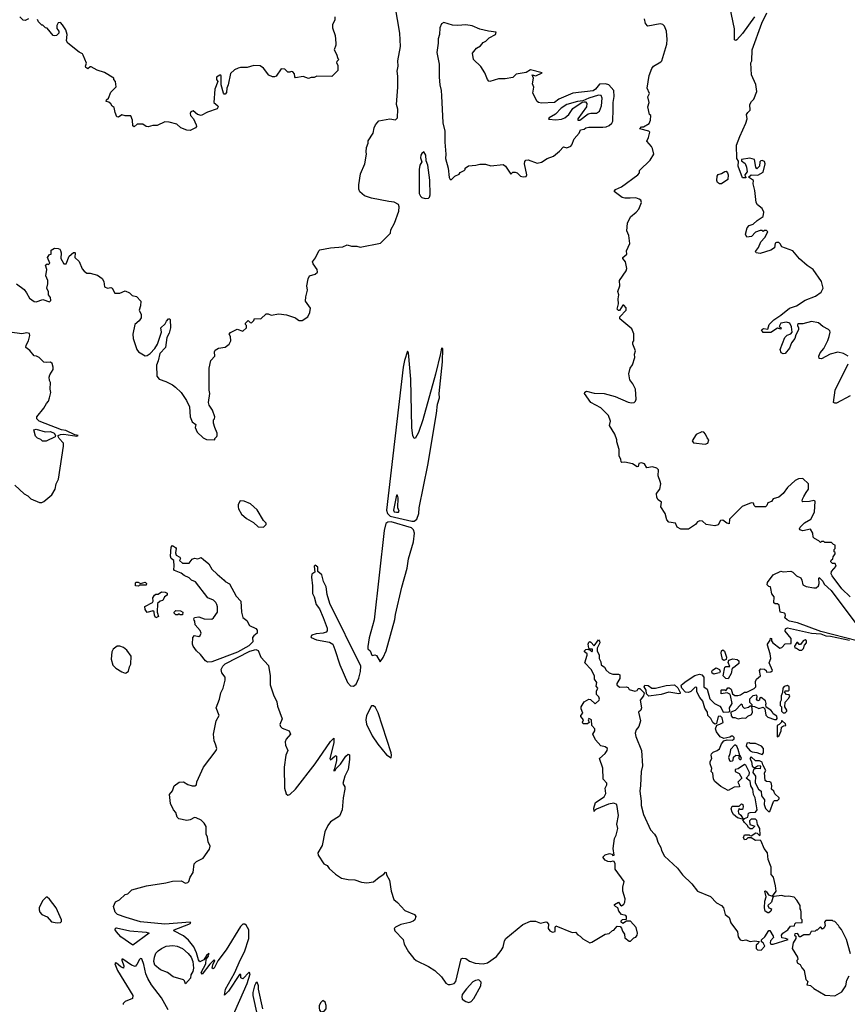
# Model space of a CAD drawing. Extents: x 2239781 to 2394849, y 665654 to 770575.
# Tile 45 of 147: x 2291774 to 2299310, y 724126 to 733088. Entities that reach past the tile are written whole.
import ezdxf

# ---------------------------------------------------------------- set-up
doc = ezdxf.new("R2010")
doc.units = 0

msp = doc.modelspace()

# ---------------------------------------------------------------- linework, layer by layer
at = {"layer": '0CON10XD'}
for points in [[(2291835, 730602.5), (2291863.8, 730555), (2291905, 730523.8), (2291925, 730520), (2291985, 730540), (2292045, 730520), (2292058.3, 730531.7), (2292055, 730560), (2292037.5, 730585), (2292035, 730610), (2292020, 730645), (2292030, 730685), (2292030, 730715), (2292013, 730757), (2292020, 730815), (2292007.5, 730855), (2292025, 730867.5), (2292035, 730860), (2292047.5, 730872.5), (2292027.5, 730925), (2292045, 730950), (2292060, 730955), (2292060.7, 730989.3), (2292090.7, 731009.3), (2292123, 731007), (2292139.3, 730999.3), (2292146.4, 730986.4), (2292152.5, 730965), (2292147.5, 730915), (2292177, 730867), (2292197.5, 730865), (2292223.9, 730936.1), (2292265, 730970), (2292275, 730970), (2292280, 730965), (2292277.5, 730925), (2292315, 730886.7), (2292342.1, 730822.1), (2292359.7, 730799.7), (2292385, 730781.2), (2292415, 730781.2), (2292481.7, 730761.7), (2292523.6, 730733.6), (2292541.2, 730705), (2292545, 730657.5), (2292575, 730643.8), (2292605, 730650), (2292615, 730646), (2292639.3, 730599.3), (2292685, 730600), (2292735, 730620), (2292775, 730603.3), (2292796.7, 730576.7), (2292838.3, 730568.3), (2292876.7, 730525), (2292873, 730483), (2292861.2, 730445), (2292880, 730405), (2292878.8, 730375), (2292861.2, 730348.8), (2292823.8, 730315), (2292804, 730225), (2292807.5, 730185), (2292839.2, 730085), (2292854.4, 730064.4), (2292915, 730030), (2292935, 730032.5), (2292961.3, 730048.7), (2293004.3, 730095), (2293028, 730135), (2293066.7, 730245), (2293060, 730285), (2293099.3, 730320.7), (2293110, 730345), (2293130, 730365), (2293137, 730367), (2293145, 730360), (2293146.2, 730285), (2293133.8, 730235), (2293114, 730195), (2293100.8, 730105), (2293049.3, 730050.7), (2293035, 729983.3), (2293018.8, 729945), (2293023.6, 729843.6), (2293042.5, 729815), (2293105, 729796.2), (2293165, 729766.2), (2293194.1, 729744.1), (2293243.3, 729695), (2293291.7, 729621.7), (2293320, 729565), (2293325.7, 729475), (2293345, 729428.8), (2293377.5, 729405), (2293373.3, 729375), (2293390, 729335), (2293445, 729282.5), (2293475, 729267.5), (2293550, 729265), (2293550, 729275), (2293570, 729295), (2293572.5, 729305), (2293572.5, 729325), (2293550, 729375), (2293540, 729415), (2293537.5, 729445), (2293546.7, 729455), (2293550, 729475), (2293530, 729535), (2293498.3, 729578.3), (2293493.3, 729605), (2293506, 729685), (2293498, 729715), (2293500, 729915), (2293514, 729985), (2293550, 730025), (2293547.5, 730065), (2293555, 730080), (2293585, 730097.5), (2293645, 730107.5), (2293680, 730135), (2293696.7, 730165), (2293692.5, 730205), (2293682.5, 730225), (2293695, 730242.5), (2293755, 730270), (2293805, 730252.5), (2293840, 730285), (2293840, 730305), (2293830, 730315), (2293830, 730325), (2293855, 730350), (2293871.7, 730331.7), (2293885, 730330), (2293905, 730350), (2293911.7, 730368.3), (2293970, 730365), (2294018.3, 730411.7), (2294035, 730412.5), (2294065, 730397.5), (2294135, 730410), (2294203, 730403), (2294283.9, 730373.9), (2294305, 730360), (2294318.3, 730351.7), (2294345, 730350), (2294396.7, 730383.3), (2294416.4, 730423.6), (2294421.7, 730461.7), (2294377.5, 730525), (2294380, 730565), (2294394.3, 730625), (2294389.2, 730665), (2294401.7, 730728.3), (2294413.9, 730756.1), (2294465, 730773.3), (2294485, 730790), (2294481.2, 730815), (2294445, 730866.7), (2294440, 730885), (2294468.3, 730921.7), (2294498.8, 730985), (2294507.7, 730992.3), (2294605, 731012.5), (2294715, 731020), (2294755, 731039.2), (2294795, 731025.8), (2294845, 731026.2), (2294875, 731016.7), (2295060, 731055), (2295151.2, 731145), (2295152.5, 731175), (2295186.2, 731235), (2295225.5, 731344.5), (2295230.6, 731385), (2295222.9, 731405), (2295185, 731426.4), (2295134.5, 731434.5), (2294977.5, 731465), (2294913.3, 731485), (2294870.5, 731520.5), (2294863.3, 731545), (2294863.3, 731585), (2294877.5, 731685), (2294917.5, 731775), (2294932.5, 731865), (2294927.5, 731885), (2294932.5, 731925), (2294947, 731963), (2294947.5, 731985), (2294992.5, 732055), (2295002.5, 732105), (2295015, 732130), (2295045, 732167.5), (2295145, 732186), (2295195, 732175.8), (2295214.5, 732195.5), (2295218.4, 732275), (2295206.5, 732315), (2295218, 732475), (2295217.4, 732575), (2295211.1, 732621.1), (2295219.5, 732665), (2295217.3, 732715), (2295240.8, 732845), (2295235.1, 732965.1), (2295192, 733215)], [(2298295, 732900), (2298282.5, 732905), (2298282.5, 733005), (2298239.3, 733209.3)], [(2291855, 733097.5), (2291830, 733085), (2291825, 733080), (2291805, 733082.5), (2291775, 733113.3)], [(2294642.5, 733115), (2294642.5, 733085), (2294623.3, 733045), (2294622.5, 733015), (2294646.2, 732945), (2294653.3, 732875), (2294653.3, 732855), (2294637.5, 732815), (2294660, 732775), (2294670, 732735), (2294680, 732725), (2294663, 732707), (2294660, 732695), (2294670, 732675), (2294670, 732625), (2294615, 732570), (2294480, 732575), (2294455, 732562.5), (2294428.3, 732561.7), (2294405, 732552.5), (2294355, 732572.5), (2294285, 732560), (2294278.3, 732568.3), (2294277.5, 732595), (2294260, 732615), (2294245, 732617.5), (2294235, 732610), (2294215, 732610), (2294187, 732637), (2294155, 732640), (2294110, 732575), (2294095, 732567.5), (2294075, 732567.5), (2294043.6, 732583.6), (2293995, 732647.5), (2293965, 732667.5), (2293905, 732670), (2293845, 732652.5), (2293785, 732652.5), (2293763.6, 732646.4), (2293729.3, 732630.7), (2293695, 732597.5), (2293672.5, 732495), (2293660, 732465), (2293656.7, 732425), (2293645, 732410), (2293635, 732410), (2293628.3, 732418.3), (2293610, 732495), (2293610, 732575), (2293605, 732582.5), (2293595, 732582.5), (2293567.5, 732565), (2293567.5, 732545), (2293577.5, 732525), (2293550, 732455), (2293542.5, 732335), (2293577.5, 732305), (2293582.5, 732295), (2293573, 732277), (2293485, 732246.7), (2293425, 732216.7), (2293394.2, 732224.2), (2293355, 732257.5), (2293331.7, 732248.3), (2293326.7, 732235), (2293330, 732215), (2293357.5, 732185), (2293381.7, 732131.7), (2293382.5, 732115), (2293376.1, 732103.9), (2293325, 732080), (2293295, 732083.3), (2293240, 732105), (2293205, 732137.5), (2293133.8, 732156.2), (2293095, 732158), (2293025, 732126), (2292985, 732126.7), (2292943.6, 732113.6), (2292925, 732116.7), (2292895, 732136.2), (2292845, 732137.5), (2292815, 732112.5), (2292803.6, 732123.6), (2292802.5, 732175), (2292785, 732212.5), (2292735, 732213.3), (2292705, 732222.5), (2292675, 732202.5), (2292660, 732205), (2292643.6, 732243.6), (2292635, 732290), (2292615, 732302.5), (2292603, 732323), (2292585, 732337.5), (2292560, 732345), (2292565, 732360), (2292582.5, 732375), (2292605, 732430), (2292651.7, 732478.3), (2292647.5, 732525), (2292630, 732545), (2292630, 732555), (2292547, 732607), (2292478.3, 732628.3), (2292425, 732660), (2292415, 732660), (2292395, 732642.5), (2292375, 732652.5), (2292373.3, 732665), (2292383, 732693), (2292353.3, 732765), (2292345, 732776.7), (2292315, 732793.3), (2292213.3, 732875), (2292200, 732895), (2292206, 732955), (2292193.3, 732995), (2292165, 733042.5), (2292145, 733062.5), (2292125, 733060), (2292112.5, 733035), (2292111.7, 733008.3), (2292130, 732985), (2292130, 732965), (2292110, 732945), (2292095, 732940), (2292080, 732945), (2292025, 733010), (2292010, 733015), (2291985, 733040), (2291975, 733040), (2291945, 733070), (2291935, 733090)], [(2298463.8, 733115), (2298355, 732962.9), (2298305, 732904), (2298295, 732900)], [(2299317.5, 730025), (2299275, 730050), (2299225, 730062), (2299155, 730043.8), (2299075, 730000), (2299055, 730003.3), (2299051.2, 730025), (2299062, 730055), (2299095, 730096.7), (2299132.9, 730167.1), (2299146, 730205), (2299153.3, 730245), (2299150, 730255), (2299138.8, 730268.8), (2299086.7, 730295), (2299048.3, 730328.3), (2298985, 730340), (2298905, 730320), (2298865, 730320), (2298856.7, 730315), (2298855.8, 730305), (2298864.5, 730284.5), (2298864.5, 730265), (2298841.5, 730218.5), (2298832.7, 730185), (2298802.3, 730147.7), (2298785, 730097.1), (2298745, 730050), (2298725, 730046.5), (2298706.9, 730056.9), (2298700, 730085), (2298742.5, 730195), (2298762, 730218), (2298795, 730228.6), (2298807.2, 730242.8), (2298801.9, 730291.9), (2298786.7, 730325), (2298755.6, 730335.6), (2298705, 730326), (2298690, 730295), (2298707.5, 730285), (2298705, 730272.5), (2298675, 730280), (2298615, 730242.5), (2298545, 730240), (2298527.5, 730265), (2298546.1, 730276.1), (2298585, 730270), (2298599.2, 730315), (2298642.1, 730357.9), (2298705, 730398.8), (2298785, 730463.3), (2298846.7, 730485), (2298926.7, 730535), (2299019.4, 730570.6), (2299072.4, 730607.6), (2299088.9, 730645), (2299075.5, 730705.5), (2299000, 730815), (2298945, 730851.5), (2298875, 730910.3), (2298813, 730983), (2298715, 731021.4), (2298698.7, 731048.7), (2298685, 731059.2), (2298665, 731061.4), (2298654.4, 731055.6), (2298647, 731013), (2298615, 730989.2), (2298515, 730961.2), (2298480, 730965), (2298473, 730977), (2298502.5, 731015), (2298521.2, 731065), (2298560, 731105), (2298586.7, 731156.7), (2298575, 731170), (2298555, 731170), (2298545, 731160), (2298535, 731170), (2298515, 731170), (2298475, 731153.3), (2298436.1, 731113.9), (2298395, 731108.8), (2298382.5, 731135), (2298397.5, 731195), (2298416.4, 731213.6), (2298453.9, 731226.1), (2298488.3, 731261.7), (2298545, 731296), (2298550.4, 731335), (2298535, 731370.8), (2298493, 731403), (2298478.8, 731425), (2298468, 731535), (2298454.2, 731594.2), (2298455.7, 731625), (2298410, 731655), (2298435, 731677.5), (2298495, 731674.3), (2298545, 731701.2), (2298561.2, 731775), (2298555, 731796.7), (2298535, 731806.7), (2298522.5, 731805), (2298513.3, 731795), (2298510, 731755), (2298485, 731730), (2298477.5, 731745), (2298465.7, 731815.7), (2298422, 731828), (2298347.5, 731815), (2298347.5, 731805), (2298380.7, 731780.7), (2298392.5, 731745), (2298397.5, 731705), (2298377.5, 731675), (2298380, 731660), (2298390, 731655), (2298385, 731650), (2298355, 731650), (2298316, 731755), (2298319.3, 731799.3), (2298302.5, 731825), (2298300, 731945), (2298330, 732025), (2298386.7, 732145), (2298396.7, 732185), (2298392.5, 732225), (2298405, 732242.5), (2298426.7, 732265), (2298422.5, 732315), (2298437.5, 732345), (2298457.5, 732365), (2298487.5, 732435), (2298477, 732497), (2298437.5, 732585), (2298432.5, 732695), (2298440, 732715), (2298444.4, 732815), (2298532.8, 733057.2), (2298578.1, 733151.9)], [(2295705, 731632.5), (2295735, 731663.3), (2295775, 731682.5), (2295785, 731697.5), (2295820, 731715), (2295830, 731725), (2295831.7, 731738.3), (2295861.7, 731758.3), (2295926.1, 731763.9), (2295965, 731773.8), (2296015, 731773.3), (2296065, 731756.7), (2296175, 731770), (2296196.5, 731756.5), (2296245, 731682.5), (2296265, 731700), (2296285, 731700), (2296303.6, 731693.6), (2296335, 731663.3), (2296357, 731657), (2296385, 731660), (2296393.3, 731675), (2296369.2, 731775), (2296372.5, 731797.5), (2296381.7, 731808.3), (2296405, 731813.3), (2296485, 731783.3), (2296525, 731790), (2296577.5, 731825), (2296635, 731846), (2296689.7, 731890.3), (2296725, 731930), (2296755, 731921.2), (2296792.3, 731937.7), (2296801.7, 731948.3), (2296823.3, 732005), (2296867.5, 732055), (2296880, 732085), (2296915, 732092.5), (2296930, 732105), (2296955, 732111.2), (2297085, 732108.7), (2297115, 732113), (2297141.8, 732125), (2297164.7, 732145), (2297174.7, 732165), (2297177.5, 732275), (2297177.8, 732335), (2297188.4, 732388.4), (2297185, 732442.5), (2297138.8, 732495), (2297107.5, 732505), (2297055, 732501.4), (2297017.5, 732455), (2296995, 732440.9), (2296811.3, 732418.7), (2296682.5, 732365), (2296643.9, 732336.1), (2296525, 732327.5), (2296497.5, 732335), (2296486.7, 732345), (2296445, 732420), (2296456, 732475), (2296443.3, 732505), (2296452.5, 732555), (2296440, 732585), (2296475, 732576.7), (2296530, 732605), (2296425, 732632), (2296385, 732606.2), (2296295, 732591.2), (2296265, 732563.3), (2296195, 732551.2), (2296135, 732548.8), (2296055, 732526.7), (2296045, 732527.5), (2296033.3, 732545), (2296008, 732605), (2295972.3, 732662.3), (2295906.2, 732725), (2295897.5, 732785), (2295935, 732830), (2295968.8, 732851.2), (2295995, 732880), (2296017.3, 732892.7), (2296047.5, 732922.5), (2296106.7, 732955), (2296112.5, 732975), (2296043.1, 732983.1), (2295965, 733001.8), (2295895, 733032.4), (2295835, 733040.3), (2295765, 733034.1), (2295715, 733037.7), (2295635, 733063.5), (2295615, 733051.6), (2295599.7, 733015), (2295598, 732955), (2295583.6, 732915), (2295584.5, 732875), (2295571.4, 732788.6), (2295592.1, 732685), (2295593.1, 732565), (2295600.2, 732495), (2295612.3, 732445), (2295614, 732395), (2295628.3, 732148.3), (2295646.2, 732075), (2295645.3, 731975), (2295654.7, 731865), (2295651.1, 731825), (2295676.3, 731736.3), (2295685, 731652.5), (2295695, 731633.3), (2295705, 731632.5)], [(2299335, 727834.4), (2299258.9, 727908.9), (2299172, 728025), (2299163.8, 728045), (2299166.7, 728065), (2299207.5, 728115), (2299198.3, 728138.3), (2299175, 728140), (2299160, 728155), (2299161.7, 728168.3), (2299178.3, 728181.7), (2299181.7, 728198.3), (2299200, 728225), (2299198.3, 728238.3), (2299190, 728245), (2299190, 728265), (2299200, 728275), (2299200, 728305), (2299185, 728310), (2299165, 728330), (2299105, 728330), (2299095, 728340), (2299075, 728340), (2299065, 728330), (2299050, 728345), (2299010, 728365), (2298998.3, 728378.3), (2298997.5, 728415), (2298975, 728450), (2298905, 728436.2), (2298878.8, 728445), (2298874, 728455), (2298881.2, 728468.8), (2298920.3, 728509.7), (2298978.3, 728541.7), (2299010, 728605), (2299017, 728707), (2299005, 728712.5), (2298965, 728702.5), (2298905, 728700), (2298900, 728705), (2298903.3, 728725), (2298915, 728747.5), (2298933.9, 728786.1), (2298957.5, 728815), (2298956.7, 728865), (2298905, 728913.3), (2298865, 728910), (2298836.2, 728895), (2298765, 728831.2), (2298725, 728776.7), (2298687.3, 728742.7), (2298635, 728727.5), (2298618.3, 728701.7), (2298585, 728690), (2298577.5, 728665), (2298565.9, 728654.1), (2298473, 728653), (2298462.5, 728665), (2298456.4, 728686.4), (2298435, 728690), (2298353.9, 728656.1), (2298237, 728543), (2298235, 728500), (2298212.5, 728505), (2298175, 728532.5), (2298155, 728530), (2298135, 728490), (2298105, 728480), (2298025, 728492.5), (2297990, 728525), (2297967, 728527), (2297945, 728517.5), (2297927.5, 728495), (2297865, 728450), (2297795, 728450), (2297760, 728470), (2297746.1, 728506.1), (2297686.1, 728516.1), (2297666.7, 728535), (2297651.2, 728595), (2297613.3, 728655), (2297617, 728697), (2297587, 728717), (2297575, 728740), (2297573.3, 728775), (2297603.8, 728815), (2297611.2, 728865), (2297606.2, 728885), (2297587.5, 728935), (2297591.7, 728991.7), (2297577, 729007), (2297535, 729017.5), (2297485, 729010), (2297462.5, 729045), (2297435, 729056.2), (2297410.7, 729049.3), (2297405, 729020), (2297395, 729017.5), (2297355, 729046.2), (2297285, 729060), (2297258.3, 729058.3), (2297250, 729065), (2297247, 729087), (2297232.5, 729115), (2297232.5, 729175), (2297210, 729245), (2297210, 729265), (2297192.5, 729315), (2297143.6, 729393.6), (2297152.5, 729435), (2297136.7, 729485), (2297065, 729556.2), (2296975, 729602.5), (2296916.7, 729685), (2296920.7, 729699.3), (2296935, 729706.7), (2297005, 729687.5), (2297095, 729686.7), (2297197.3, 729657.3), (2297315.9, 729605.9), (2297345, 729600), (2297370, 729605), (2297382.5, 729617.5), (2297386.7, 729635), (2297380, 729725), (2297357.5, 729775), (2297329.7, 729809.7), (2297320.8, 729865), (2297334.1, 729915.9), (2297354, 729946), (2297376.7, 730015), (2297372.5, 730045), (2297380, 730075), (2297357.5, 730135), (2297358.3, 730151.7), (2297366.7, 730165), (2297365, 730230), (2297346.7, 730275), (2297240, 730365), (2297237.5, 730385), (2297297.5, 730445), (2297296.1, 730466.1), (2297275, 730490), (2297265, 730490), (2297235, 730440), (2297225, 730440), (2297213.8, 730455), (2297226.7, 730503.3), (2297223.8, 730546.2), (2297228.8, 730585), (2297220, 730615), (2297238.8, 730665), (2297236.7, 730715), (2297295, 730802.5), (2297301.2, 730825), (2297291.2, 730885), (2297266.7, 730915), (2297266.2, 730925), (2297302, 730955), (2297300, 730985), (2297328.3, 731051.7), (2297319.2, 731125), (2297302.9, 731165), (2297309.6, 731235), (2297335, 731294.2), (2297388, 731335), (2297412, 731365), (2297436, 731425), (2297430, 731445), (2297415, 731456.2), (2297385, 731466), (2297333.9, 731463.9), (2297284.2, 731464.2), (2297260.5, 731470.5), (2297187.5, 731525), (2297197.7, 731542.3), (2297253.2, 731566.8), (2297403.3, 731675), (2297417.5, 731695), (2297417.5, 731715), (2297515, 731810), (2297547.5, 731865), (2297537.5, 731915), (2297527.5, 731935), (2297483.6, 731983.6), (2297500, 732015), (2297513.3, 732065), (2297502.5, 732075), (2297420, 732095), (2297435, 732112), (2297455, 732113.8), (2297505, 732143.3), (2297516.7, 732175), (2297520, 732215), (2297510, 732225), (2297492.5, 732295), (2297506.7, 732335), (2297493.3, 732385), (2297507.5, 732415), (2297488.8, 732465), (2297505, 732580), (2297531.4, 732645), (2297545, 732663.8), (2297612.5, 732705), (2297620, 732715), (2297666.2, 732865), (2297670.7, 732909.3), (2297663.3, 732985), (2297645, 733030), (2297630, 733045), (2297605, 733050), (2297495, 733030), (2297473.3, 733055), (2297463.3, 733095)], [(2296875, 732174.5), (2296949.3, 732230.7), (2296975, 732238.8), (2297025, 732238), (2297054.8, 732255), (2297070.4, 732305), (2297076.7, 732375), (2297068.8, 732398.8), (2297045, 732401.2), (2296957.1, 732375), (2296900.7, 732349.3), (2296853.8, 732345), (2296755, 732315.2), (2296705, 732283.1), (2296651.4, 732228.6), (2296596.2, 732195), (2296589.4, 732185), (2296593.4, 732183.4), (2296655, 732175.4), (2296706.6, 732183.4), (2296738.2, 732195), (2296774.4, 732225), (2296810.7, 732279.3), (2296895, 732337.5), (2296915, 732341.2), (2296925, 732340), (2296936.8, 732326.8), (2296935.5, 732295), (2296855.3, 732185), (2296856.7, 732175), (2296875, 732174.5)], [(2295465, 731460), (2295495, 731464.2), (2295506.2, 731473.8), (2295511.5, 731495), (2295507.7, 731627.7), (2295490.6, 731765), (2295475.6, 731805), (2295473.5, 731855), (2295455, 731886.7), (2295435, 731871.2), (2295426.9, 731855), (2295425, 731830), (2295436.7, 731795), (2295416.6, 731763.4), (2295410, 731725), (2295411.1, 731505), (2295422.1, 731482.1), (2295435, 731471.2), (2295465, 731460)], [(2298145, 731592.9), (2298128, 731605), (2298122.5, 731625), (2298124, 731665), (2298135, 731678), (2298163, 731687), (2298195, 731707.5), (2298208.1, 731708.1), (2298220, 731695), (2298223.6, 731676.4), (2298221.4, 731635), (2298165, 731593.3), (2298145, 731592.9)], [(2291745, 730684), (2291815, 730633.3), (2291835, 730602.5)], [(2291730.7, 728850.7), (2291813.6, 728773.6), (2291847.5, 728755), (2291875, 728726.7), (2291955, 728692.5), (2291975, 728692.5), (2291995, 728702.5), (2292067.5, 728765), (2292095.9, 728814.1), (2292106.2, 728865), (2292126, 728905), (2292174.2, 729205), (2292174, 729235), (2292132, 729275), (2292123.3, 729295), (2292125.8, 729305), (2292145.9, 729314.1), (2292175, 729315.8), (2292295, 729298), (2292306.7, 729303.3), (2292275, 729310), (2292195, 729348.2), (2292155, 729355.3), (2292005, 729411.6), (2291952, 729435), (2291930.8, 729455), (2291930, 729475), (2291995, 729552.5), (2292017.5, 729595), (2292036.7, 729615), (2292046.7, 729645), (2292056.2, 729695), (2292050, 729725), (2292053.3, 729785), (2292046.7, 729805), (2292042.5, 729835), (2292047.5, 729855), (2292080, 729905), (2292080, 729925), (2292068.3, 729958.3), (2292055, 729970), (2292015, 729967.5), (2291995, 729972.5), (2291950, 730015), (2291927, 730027), (2291905, 730030), (2291866.4, 730076.4), (2291830, 730105), (2291832.5, 730125), (2291853.3, 730165), (2291867.5, 730215), (2291863, 730233), (2291838.3, 730238.3), (2291795, 730228.8), (2291683.3, 730243.3)], [(2295343.2, 728523.2), (2295365, 728523.5), (2295389, 728541), (2295407.5, 728592.5), (2295411.8, 728645), (2295489.2, 729035), (2295570, 729505), (2295579.7, 729590.3), (2295596.9, 729645), (2295593.8, 729686.2), (2295625.4, 729975.4), (2295626.1, 730096.1), (2295615, 730100), (2295605, 730050), (2295559.3, 729860.7), (2295445, 729445.7), (2295405, 729330.6), (2295375, 729277.1), (2295365, 729279.2), (2295355, 729301.2), (2295346.1, 729375), (2295334.2, 729815), (2295315.7, 730055.7), (2295305, 730070), (2295278.1, 729985), (2295266.4, 729925), (2295115.4, 728625), (2295122.8, 728595), (2295148.8, 728568.8), (2295343.2, 728523.2)], [(2299335, 729663.3), (2299211.7, 729598.3), (2299195, 729596.7), (2299184.2, 729604.2), (2299198.8, 729715), (2299319.2, 729955)], [(2292015, 729252.5), (2291983, 729253), (2291967, 729267), (2291935, 729280), (2291918.3, 729298.3), (2291902.5, 729355), (2291925, 729362.5), (2292005, 729337.8), (2292055, 729340.3), (2292087.1, 729325), (2292101.2, 729305), (2292098, 729292), (2292015, 729252.5)], [(2298015, 729223.3), (2298040, 729235), (2298050, 729265), (2298033, 729283), (2298020, 729315), (2298005, 729332.5), (2297985, 729336.7), (2297935, 729313.3), (2297897.5, 729255), (2297908.3, 729238.3), (2298015, 729223.3)], [(2293995, 728470), (2294017, 728493), (2294017, 728507), (2293995, 728530), (2293935, 728627.5), (2293875, 728682.5), (2293817, 728707), (2293781.7, 728708.3), (2293763, 728677), (2293762.5, 728655), (2293767.5, 728635), (2293795, 728587.5), (2293839.3, 728549.3), (2293903, 728513), (2293945, 728472.5), (2293995, 728470)], [(2295205, 728604.7), (2295223.3, 728606.7), (2295230, 728615), (2295216, 728645), (2295220, 728735), (2295215, 728760), (2295205, 728760), (2295179.2, 728625), (2295185, 728610), (2295205, 728604.7)], [(2295055, 727243.3), (2295085, 727282), (2295110.8, 727345), (2295191.1, 727628.9), (2295196.2, 727675), (2295255, 727922.7), (2295302.4, 728095), (2295315, 728181.1), (2295358.7, 728335), (2295368.3, 728415), (2295360, 728445), (2295341.8, 728461.8), (2295155, 728517.7), (2295125.6, 728514.4), (2295108.4, 728501.6), (2295092.5, 728437.5), (2295002.8, 727627.2), (2294955, 727462), (2294944, 727384), (2294945, 727362.5), (2294965, 727342.5), (2294980, 727305), (2294985, 727300), (2295006.4, 727306.4), (2295022.3, 727302.3), (2295055, 727243.3)], [(2293485, 727240), (2293465, 727252), (2293421.3, 727311.3), (2293385, 727344.2), (2293354.2, 727385), (2293348.8, 727405), (2293350, 727465), (2293365, 727482.5), (2293405, 727473.3), (2293417, 727483), (2293425.7, 727505), (2293418.8, 727528.8), (2293371.7, 727581.7), (2293370, 727615), (2293361.7, 727621.7), (2293360, 727635), (2293365, 727647.5), (2293405, 727652.5), (2293455, 727636.2), (2293525, 727633.3), (2293540, 727645), (2293573.8, 727695), (2293576.4, 727743.6), (2293570, 727765), (2293560, 727785), (2293540, 727805), (2293487.3, 727827.3), (2293375, 727971.2), (2293337.7, 727987.7), (2293317.3, 728007.3), (2293270.3, 728030.3), (2293245, 728051.2), (2293183.3, 728075), (2293176.2, 728085), (2293182, 728115), (2293177.5, 728165), (2293154, 728185), (2293145.8, 728205), (2293152.9, 728287.1), (2293165, 728302.5), (2293192.5, 728285), (2293197.5, 728275), (2293193.3, 728235), (2293200, 728215), (2293232.5, 728195), (2293237.5, 728185), (2293230, 728165), (2293255, 728142.5), (2293317, 728143), (2293343.3, 728176.7), (2293365, 728187.5), (2293395, 728182.5), (2293425, 728192.5), (2293447.5, 728175), (2293496.4, 728136.4), (2293525, 728087.5), (2293570.7, 728040.7), (2293636.4, 727986.4), (2293643.6, 727973.6), (2293683, 727953), (2293745, 727840), (2293787.5, 727795), (2293793.3, 727695), (2293805, 727646.7), (2293841.1, 727621.1), (2293866.7, 727575), (2293925, 727546.2), (2293937, 727533), (2293936.1, 727503.9), (2293905, 727481.2), (2293894, 727465), (2293898, 727425), (2293860.8, 727389.2), (2293758.1, 727331.9), (2293525, 727243.6), (2293485, 727240)], [(2294815, 727022.2), (2294838.8, 727041.2), (2294861.5, 727095), (2294876.7, 727155), (2294879.6, 727205), (2294598.9, 727775), (2294574, 727855), (2294564, 727925), (2294540, 727975), (2294523.9, 728033.9), (2294487.5, 728065), (2294490, 728105), (2294465, 728122.5), (2294456.7, 728113.3), (2294461.7, 728058.3), (2294435, 728040), (2294431.2, 728015), (2294440, 727935), (2294438.8, 727865), (2294453.9, 727833.9), (2294472.5, 727765), (2294505, 727726.7), (2294537.1, 727647.1), (2294575, 727550), (2294574.5, 727525), (2294564.4, 727515), (2294536, 727505), (2294473, 727497), (2294434.7, 727485.3), (2294423.8, 727475), (2294428, 727465), (2294476.2, 727445), (2294595, 727422.5), (2294624.1, 727405), (2294645, 727356.9), (2294690, 727215), (2294758.7, 727055), (2294785, 727026), (2294815, 727022.2)], [(2299400, 727435), (2299070.3, 727520.3), (2298857.5, 727597.5), (2298785, 727614.2), (2298762.5, 727625), (2298740, 727645), (2298747.5, 727665), (2298745, 727680), (2298737, 727687), (2298700, 727695), (2298688.3, 727758.3), (2298675, 727770), (2298651.7, 727771.7), (2298641.7, 727781.7), (2298642.5, 727835), (2298623, 727863), (2298615, 727910), (2298610, 727925), (2298595, 727930), (2298580, 727945), (2298583, 727967), (2298633.6, 728036.4), (2298705, 728070), (2298725, 728062.5), (2298795, 728067.5), (2298815, 728060), (2298847, 728027), (2298886.7, 728006.7), (2298897, 727987), (2298905, 727943.3), (2298935, 727930), (2299005, 727917.5), (2299025, 727917.5), (2299047.5, 727935), (2299052.5, 727955), (2299050, 728005), (2299055, 728010), (2299086.4, 727976.4), (2299100.5, 727950.5), (2299162.2, 727892.2), (2299432.6, 727532.6)], [(2292855, 727932.5), (2292830, 727935), (2292828.3, 727961.7), (2292835, 727967.5), (2292851.7, 727968.3), (2292875, 727957.5), (2292917.5, 727967.5), (2292930, 727955), (2292925, 727940), (2292865, 727940), (2292855, 727932.5)], [(2293015, 727643.3), (2293000, 727665), (2292997.5, 727697.5), (2292985, 727707.5), (2292935, 727693.3), (2292915, 727720), (2292913, 727747), (2292982.5, 727785), (2292990, 727795), (2292987.5, 727825), (2293000.7, 727849.3), (2293015, 727860), (2293035, 727860), (2293065, 727880), (2293097.5, 727877.5), (2293118.3, 727868.3), (2293118.3, 727851.7), (2293093.6, 727836.4), (2293078.3, 727801.7), (2293053, 727797), (2293030, 727775), (2293026.7, 727695), (2293037.5, 727655), (2293015, 727643.3)], [(2293255, 727670), (2293235, 727670), (2293225, 727680), (2293215, 727670), (2293195, 727670), (2293180, 727685), (2293180, 727695), (2293195, 727710), (2293237, 727707), (2293260, 727695), (2293255, 727670)], [(2297842.2, 727067.8), (2297922.4, 727117.6), (2297965, 727130.5), (2297985, 727125.6), (2298003, 727103), (2298003.3, 727015), (2298034.3, 726994.3), (2298057, 726907), (2298100, 726865), (2298149.3, 726839.3), (2298162.5, 726825), (2298180, 726785), (2298231.7, 726788.3), (2298240, 726795), (2298236.7, 726825), (2298260, 726865), (2298247, 726937), (2298239.3, 726949.3), (2298215, 726962.5), (2298161.7, 726951.7), (2298160, 726985), (2298165, 726990), (2298195, 726990), (2298205, 726980), (2298221.7, 727008.3), (2298235, 727007.5), (2298251.2, 726995), (2298263.6, 726953.6), (2298285, 726938), (2298314, 726936), (2298338.3, 726941.7), (2298373, 726967), (2298395, 726967.5), (2298460.7, 726999.3), (2298477.5, 727015), (2298473, 727063), (2298482.5, 727085), (2298520, 727115), (2298510, 727165), (2298521.7, 727178.3), (2298557, 727177), (2298570, 727165), (2298575, 727150), (2298615, 727152.5), (2298630, 727165), (2298597.5, 727235), (2298612.5, 727275), (2298607.5, 727315), (2298582.5, 727395), (2298582.5, 727405), (2298608.3, 727441.7), (2298611.7, 727458.3), (2298620, 727455), (2298620, 727435), (2298632.5, 727415), (2298695, 727367.5), (2298715, 727372.5), (2298745, 727407.5), (2298798.3, 727411.7), (2298800, 727455), (2298743.6, 727523.6), (2298747, 727543), (2298765, 727552.5), (2298985, 727503.8), (2299068.6, 727498.6), (2299115, 727480.8), (2299157.1, 727477.1), (2299329.3, 727439.3)], [(2292735, 727140), (2292745, 727142.5), (2292765, 727160), (2292773, 727197), (2292787, 727223), (2292790, 727295), (2292749.3, 727349.3), (2292720, 727375), (2292685, 727387.5), (2292663, 727387), (2292625, 727360), (2292612.5, 727335), (2292607, 727267), (2292623, 727213), (2292650, 727185), (2292703, 727153), (2292735, 727140)], [(2294633.3, 726255), (2294635, 726250), (2294647.5, 726255), (2294651.7, 726268.3), (2294695, 726313.3), (2294745, 726386.2), (2294765, 726402.5), (2294776.4, 726396.4), (2294776.9, 726355), (2294764.3, 726265), (2294734, 726204), (2294717.5, 726135), (2294733.3, 726105), (2294733.3, 726085), (2294718.8, 726005), (2294710, 725895), (2294685, 725837.5), (2294605, 725786.7), (2294580, 725755), (2294552.2, 725695), (2294526.8, 725573.2), (2294490, 725505), (2294491.2, 725485), (2294544.1, 725404.1), (2294575, 725390), (2294593, 725363), (2294649.7, 725309.7), (2294705, 725275.8), (2294765, 725262.9), (2294825, 725258.8), (2294885, 725238), (2294935, 725231.2), (2294995, 725240), (2295045.9, 725284.1), (2295089.3, 725310.7), (2295105, 725330), (2295110, 725325), (2295112.5, 725305), (2295142.5, 725255), (2295157.3, 725157.3), (2295179.5, 725079.5), (2295215, 725053.3), (2295280.7, 724980.7), (2295370, 724945), (2295382.5, 724925), (2295372.5, 724895), (2295355.9, 724884.1), (2295325, 724871.2), (2295245, 724853.3), (2295195, 724828), (2295184.2, 724815), (2295190, 724795), (2295267, 724717), (2295276, 724675), (2295314.2, 724605), (2295363.4, 724543.4), (2295385, 724526), (2295495, 724471.2), (2295553.3, 724435), (2295616.2, 724375), (2295655, 724317.5), (2295675, 724307.5), (2295695, 724306.7), (2295730, 724315), (2295746.7, 724335), (2295795, 724540), (2295807, 724547), (2295835, 724542.5), (2295869.3, 724519.3), (2295920.7, 724500.7), (2295995, 724493.8), (2296035, 724504), (2296115, 724561.9), (2296157.1, 724615), (2296175.8, 724645), (2296188.8, 724705), (2296200, 724725), (2296355, 724853.1), (2296425, 724881.9), (2296472.1, 724882.1), (2296515.8, 724864.2), (2296565, 724876), (2296575, 724873.3), (2296588, 724855), (2296586.2, 724815), (2296601.2, 724795), (2296625, 724782), (2296650.7, 724789.3), (2296648.8, 724825), (2296655, 724840), (2296805, 724780), (2296835, 724782.5), (2296855, 724757.5), (2296876.4, 724746.4), (2296901.7, 724721.7), (2296965, 724686.7), (2296985, 724692.5), (2297105, 724763.3), (2297140.7, 724769.3), (2297171.7, 724798.3), (2297185, 724800), (2297213, 724837), (2297243, 724833), (2297255, 724820), (2297263.3, 724793.3), (2297282.5, 724765), (2297285, 724730), (2297325, 724700), (2297335, 724700), (2297365, 724732.5), (2297385, 724737.5), (2297397.5, 724755), (2297400, 724775), (2297386.7, 724825), (2297335, 724882.5), (2297298.3, 724881.7), (2297265, 724862.5), (2297250, 724875), (2297250, 724885), (2297263, 724897), (2297300, 724900), (2297300, 724925), (2297293.6, 724933.6), (2297252.5, 724945), (2297230, 724975), (2297220, 725005), (2297200, 725015), (2297190, 725025), (2297190, 725035), (2297225, 725056.7), (2297245, 725027.5), (2297255, 725023.3), (2297275, 725038.8), (2297284.2, 725055), (2297287.7, 725087.7), (2297266.7, 725155), (2297266.4, 725193.6), (2297276.7, 725245), (2297196.7, 725355), (2297197.5, 725405), (2297187.5, 725425), (2297175, 725430), (2297155, 725422.5), (2297130, 725425), (2297105, 725437.5), (2297082.5, 725465), (2297104.1, 725485.9), (2297145, 725498.8), (2297165, 725492.5), (2297175, 725480), (2297186.1, 725483.9), (2297179.4, 725545), (2297190, 725635), (2297206, 725665), (2297220.6, 725725), (2297210.5, 725765), (2297226.2, 725845), (2297210, 725945), (2297185, 725957.5), (2297135, 725946.7), (2297027.3, 725902.7), (2297009.3, 725890.7), (2297005, 725880), (2297001.8, 725911.8), (2297016.9, 725963.1), (2297096.2, 726015), (2297111.2, 726045), (2297103.8, 726095), (2297120, 726125), (2297119.3, 726139.3), (2297086.7, 726175), (2297083.3, 726275), (2297052.5, 726365), (2297105, 726410), (2297123.8, 726435), (2297126.7, 726455), (2297105, 726470), (2297065, 726477.5), (2297017.5, 726535), (2296992.5, 726585), (2297010, 726615), (2297010, 726635), (2296982.5, 726665), (2296980, 726715), (2296955, 726727.5), (2296950, 726715), (2296958.3, 726691.7), (2296945, 726680), (2296905, 726680), (2296900, 726695), (2296907, 726717), (2296883.3, 726745), (2296883.8, 726755), (2296902.5, 726775), (2296887.5, 726815), (2296886.7, 726835), (2296915, 726880), (2296955, 726902.5), (2296971.7, 726901.7), (2297015, 726860), (2297050, 726895), (2297052.5, 726905), (2297047.5, 726925), (2297027.5, 726945), (2297027.5, 726975), (2297037.5, 727005), (2297023, 727023), (2297030, 727055), (2297007.5, 727085), (2297007.5, 727115), (2296977.5, 727175), (2296920, 727235), (2296942.5, 727305), (2296940, 727315), (2296917.5, 727335), (2296917.5, 727345), (2296930, 727355), (2296947.5, 727357.5), (2296968.3, 727348.3), (2296983, 727333), (2296990, 727345), (2296988.3, 727358.3), (2296965, 727360), (2296957.5, 727367.5), (2296950, 727405), (2296955, 727422.5), (2296965, 727427.5), (2296975, 727423.3), (2297005, 727390), (2297045, 727442.5), (2297055, 727432.5), (2297058, 727415), (2297033, 727367), (2297033.3, 727345), (2297049.2, 727305), (2297050, 727275), (2297066.7, 727245), (2297068.8, 727215), (2297098.8, 727195), (2297115, 727167.5), (2297143, 727143), (2297175, 727130), (2297225, 727132.5), (2297240, 727125), (2297237.5, 727092.5), (2297210, 727045), (2297210, 727035), (2297235, 727013.3), (2297297, 727017), (2297315, 727010), (2297325, 726992.5), (2297375, 726976.7), (2297395, 726982.5), (2297405, 727000), (2297421.7, 727001.7), (2297461.7, 726961.7), (2297453.3, 726935), (2297422.5, 726895), (2297436, 726825), (2297428.8, 726805), (2297407.5, 726785), (2297427.5, 726705), (2297411.2, 726655), (2297386.2, 726625), (2297378, 726595), (2297383, 726563), (2297435.9, 726435.9), (2297446.1, 726296.1), (2297434.3, 726245.7), (2297427.2, 726117.2), (2297421.5, 726065), (2297433.5, 725975), (2297432.2, 725935), (2297454.2, 725855), (2297517.5, 725715), (2297555, 725673.8), (2297571.4, 725645), (2297583.2, 725603.2), (2297611.2, 725555), (2297617.5, 725525), (2297645, 725476), (2297765, 725366), (2297810, 725305), (2297895, 725223.3), (2297945, 725156.2), (2298065, 725108), (2298118.8, 725048.8), (2298163.3, 725025), (2298183.8, 725005), (2298198.8, 724945), (2298235, 724917.5), (2298249.3, 724869.3), (2298308.8, 724785), (2298315, 724740), (2298333.6, 724713.6), (2298355, 724706.2), (2298385, 724712), (2298425, 724698.6), (2298465, 724703.8), (2298508.3, 724698.3), (2298499.3, 724680.7), (2298480, 724665), (2298480, 724635), (2298493, 724623), (2298525, 724620), (2298560, 724655), (2298542.5, 724685), (2298530, 724695), (2298528.3, 724711.7), (2298558.3, 724741.7), (2298595, 724797.5), (2298605, 724797.5), (2298636.2, 724745), (2298636.7, 724735), (2298610, 724705), (2298607.5, 724685), (2298615, 724672.5), (2298635, 724673.3), (2298770, 724715), (2298746.4, 724726.4), (2298712.5, 724732.5), (2298710, 724755), (2298722, 724775), (2298767.5, 724805), (2298791.7, 724838.3), (2298828.3, 724841.7), (2298831.7, 724858.3), (2298841.7, 724868.3), (2298898.3, 724871.7), (2298900, 724895), (2298890, 724905), (2298890, 724965), (2298887, 724987), (2298880, 724995), (2298880, 725025), (2298850, 725075), (2298825, 725100), (2298775, 725110), (2298745, 725106.2), (2298715, 725116), (2298641.2, 725108.8), (2298631.2, 725098.8), (2298620, 725055), (2298587.5, 725025), (2298594.1, 725004.1), (2298620, 724995), (2298612.5, 724975), (2298595, 724957.5), (2298585, 724957.5), (2298563.2, 724973.2), (2298556.1, 725003.9), (2298560, 725065), (2298570, 725105), (2298560, 725155), (2298565, 725160), (2298575, 725150), (2298592, 725122), (2298629.3, 725110.7), (2298661.2, 725155), (2298655.7, 725205), (2298637.5, 725285), (2298617, 725307), (2298615.6, 725375), (2298590, 725445), (2298581.9, 725505), (2298553.8, 725545), (2298525, 725610), (2298515, 725620), (2298475, 725617.5), (2298435, 725640), (2298405, 725640), (2298390, 725625), (2298375, 725623.3), (2298363.6, 725643.6), (2298375, 725670), (2298415, 725670), (2298421.7, 725661.7), (2298435, 725660), (2298477, 725687), (2298490, 725685), (2298511.7, 725661.7), (2298517.5, 725665), (2298513.3, 725725), (2298493, 725763), (2298485, 725800), (2298475, 725810), (2298435, 725810), (2298420, 725795), (2298421.7, 725761.7), (2298467, 725747), (2298445, 725723.3), (2298425, 725723.3), (2298410, 725735), (2298398.3, 725758.3), (2298375, 725780), (2298360, 725805), (2298372.5, 725817.5), (2298405, 725830), (2298410, 725865), (2298425, 725871.2), (2298475, 725874), (2298490, 725895), (2298470, 726005), (2298456, 726036), (2298448.8, 726085), (2298430.8, 726115), (2298426.7, 726156.7), (2298390, 726185), (2298416.2, 726215), (2298418.8, 726235), (2298385, 726302.5), (2298375, 726307.5), (2298315, 726270), (2298290, 726265), (2298290, 726245), (2298326.4, 726226.4), (2298350, 726185), (2298311.7, 726148.3), (2298326.7, 726125), (2298327.5, 726105), (2298278.3, 726101.7), (2298225, 726072.5), (2298157.7, 726107.7), (2298103, 726153), (2298092.5, 726175), (2298085, 726230), (2298070, 726245), (2298076.4, 726273.6), (2298062.5, 726315), (2298062.5, 726335), (2298077.5, 726365), (2298070, 726395), (2298073.8, 726406.2), (2298088.8, 726421.2), (2298125, 726436.7), (2298145, 726452.5), (2298163.9, 726496.1), (2298186.4, 726523.6), (2298217, 726533), (2298265, 726530), (2298278.3, 726541.7), (2298280, 726555), (2298267, 726567), (2298255, 726567.5), (2298241.7, 726558.3), (2298185, 726546.2), (2298152.3, 726562.3), (2298120, 726605), (2298111.2, 726635), (2298121.7, 726668.3), (2298150, 726675), (2298178.3, 726691.7), (2298170, 726735), (2298155, 726750), (2298133, 726747), (2298117.5, 726682.5), (2298105, 726677.5), (2298085, 726692.5), (2298068.3, 726728.3), (2298040, 726755), (2298036.2, 726785), (2298012.5, 726822.5), (2297993.8, 726885), (2297967.5, 726917.5), (2297940.5, 726970.5), (2297939.3, 727009.3), (2297925, 727013.3), (2297885, 726972.5), (2297865, 726963.3), (2297836.4, 726966.4), (2297804.2, 727004.2), (2297796, 727025), (2297800.8, 727035), (2297842.2, 727067.8)], [(2298895, 727350), (2298910, 727365), (2298920, 727395), (2298937.5, 727415), (2298937.5, 727435), (2298925, 727442.5), (2298907.5, 727435), (2298885, 727400), (2298871.7, 727401.7), (2298858.3, 727418.3), (2298851.7, 727418.3), (2298830, 727385), (2298831.7, 727371.7), (2298848.3, 727368.3), (2298875, 727350), (2298895, 727350)], [(2293700.8, 723985), (2293844, 724315), (2293873, 724403), (2293865, 724420), (2293805, 724357.5), (2293788.3, 724368.3), (2293788.3, 724398.3), (2293775, 724397.5), (2293676.2, 724245), (2293640, 724210), (2293648.6, 724265), (2293729.3, 724410.7), (2293784.8, 724535.2), (2293822.5, 724605), (2293861.1, 724725), (2293860.8, 724805), (2293837.3, 724847.3), (2293825, 724856.2), (2293805, 724854.2), (2293784.1, 724835.9), (2293655, 724623.5), (2293577.7, 724522.3), (2293545, 724456.7), (2293535, 724450), (2293527.5, 724455), (2293533.3, 724486.7), (2293550, 724525), (2293545, 724530), (2293505, 724492.5), (2293435, 724400), (2293427.5, 724415), (2293467.5, 724495), (2293472.5, 724537.5), (2293492.5, 724565), (2293490, 724580), (2293500, 724585), (2293495, 724590), (2293475, 724570), (2293449.3, 724530.7), (2293415, 724512.5), (2293401.2, 724531.2), (2293384.5, 724595), (2293359.2, 724649.2), (2293310.1, 724710.1), (2293265, 724750), (2293177.5, 724795), (2293180, 724805), (2293313.3, 724855), (2293332.5, 724865), (2293325, 724872.5), (2293095, 724856), (2292875, 724877.9), (2292744, 724915), (2292666, 724945), (2292642.9, 724965), (2292628, 725015), (2292645, 725057.5), (2292683, 725077), (2292733, 725127), (2292758.3, 725131.7), (2292795, 725166.7), (2292930, 725205), (2293105, 725232.5), (2293165, 725247.5), (2293245, 725249.2), (2293285, 725229.6), (2293304.2, 725235), (2293314.4, 725245), (2293326.2, 725283.8), (2293353.3, 725325), (2293363.8, 725405), (2293385, 725426.7), (2293445, 725457.5), (2293502.7, 725537.3), (2293507.1, 725565), (2293490.8, 725605), (2293485, 725647.5), (2293472, 725675), (2293470.8, 725745), (2293452.5, 725775), (2293425, 725802), (2293380, 725825), (2293365, 725825.8), (2293325, 725805.8), (2293295, 725800), (2293222.5, 725815), (2293209.3, 725829.3), (2293195, 725872.5), (2293173.3, 725895), (2293147.5, 725955), (2293137.5, 726035), (2293165, 726070), (2293180, 726115), (2293225, 726146.7), (2293265, 726152.5), (2293305.7, 726125.7), (2293345, 726114.2), (2293370, 726115), (2293382.5, 726125), (2293388.3, 726151.7), (2293446.2, 726285), (2293563.9, 726436.1), (2293568.8, 726455), (2293556.7, 726493.3), (2293544.2, 726525), (2293540, 726585), (2293564.4, 726705.6), (2293590, 726755), (2293563.9, 726826.1), (2293593.3, 726905), (2293605, 726960), (2293627, 727003), (2293645.9, 727075.9), (2293644, 727105), (2293615, 727143.8), (2293610, 727175), (2293623.3, 727205), (2293645, 727224.5), (2293869.1, 727340.9), (2293924.3, 727354.3), (2293945, 727346.2), (2293968.8, 727285), (2294038.7, 727208.7), (2294054.2, 727115), (2294054, 727035), (2294084.1, 726944.1), (2294115, 726880), (2294120.7, 726840.7), (2294162.5, 726725), (2294144, 726674), (2294148.8, 726655), (2294165, 726641.2), (2294228.8, 726615), (2294240, 726585), (2294199.7, 726540.3), (2294190, 726515), (2294192.9, 726485), (2294214.3, 726435), (2294196.7, 726395), (2294183.3, 726285), (2294183.8, 726095), (2294200.7, 726040.7), (2294215, 726030), (2294235, 726036.7), (2294285, 726085.7), (2294465, 726315.4), (2294605, 726519.4), (2294635, 726547.5), (2294634.2, 726505), (2294597.5, 726365), (2294605, 726352.5), (2294643.9, 726386.1), (2294655, 726390), (2294660, 726385), (2294658.8, 726345), (2294641.7, 726268.3), (2294633.3, 726255)], [(2298185, 727254.3), (2298172, 727265), (2298161.7, 727321.7), (2298165, 727342.5), (2298175, 727353.3), (2298191.2, 727341.2), (2298210, 727285), (2298206.2, 727263.8), (2298185, 727254.3)], [(2298225, 727090), (2298203, 727093), (2298180, 727115), (2298193.8, 727195), (2298205, 727201.2), (2298239.3, 727200.7), (2298223.8, 727236.2), (2298232.5, 727257.5), (2298268.3, 727271.7), (2298306, 727266), (2298321.7, 727251.7), (2298321.7, 727228.3), (2298275, 727190), (2298260, 727185), (2298251.7, 727138.3), (2298225, 727090)], [(2298095, 727131.2), (2298079.3, 727139.3), (2298076.2, 727155), (2298082.2, 727167.8), (2298115, 727187.5), (2298146.7, 727175), (2298153.3, 727155), (2298146.7, 727143.3), (2298105, 727133.8), (2298095, 727131.2)], [(2297502.1, 726932.1), (2297481.7, 726951.7), (2297477, 726987), (2297460, 727015), (2297465, 727030), (2297497, 727027), (2297530, 727005), (2297564.2, 727004.2), (2297661.2, 727028.8), (2297735, 727034.4), (2297767.6, 727007.6), (2297788.8, 726965), (2297787.5, 726955), (2297775, 726952), (2297685, 726968.6), (2297615, 726946.7), (2297525, 726932.9), (2297502.1, 726932.1)], [(2298745, 726780), (2298760, 726795), (2298760, 726805), (2298740, 726835), (2298743, 726877), (2298776.4, 726913.6), (2298787.5, 726935), (2298781.7, 726941.7), (2298755, 726947.5), (2298740, 726965), (2298745, 726980), (2298775, 726980), (2298780, 726985), (2298780, 727015), (2298765, 727027.5), (2298735, 727017.5), (2298722.5, 727005), (2298720, 726965), (2298706.7, 726935), (2298707.5, 726895), (2298700, 726875), (2298700, 726845), (2298710, 726835), (2298710, 726795), (2298725, 726780), (2298745, 726780)], [(2298648.3, 726718.3), (2298665, 726720), (2298671.7, 726728.3), (2298669.3, 726749.3), (2298635, 726770), (2298630, 726785), (2298613, 726803), (2298571.7, 726831.7), (2298567.5, 726855), (2298572.5, 726865), (2298565, 726887.5), (2298525, 726920), (2298511.7, 726908.3), (2298510, 726895), (2298495, 726890), (2298482.5, 726905), (2298490, 726925), (2298485, 726940), (2298450, 726935), (2298420, 726905), (2298420, 726875), (2298440, 726855), (2298440, 726840), (2298425, 726840), (2298411.7, 726828.3), (2298375, 726820), (2298360, 726835), (2298355, 726850), (2298343, 726857), (2298290, 726800), (2298250, 726785), (2298253, 726753), (2298265, 726737.5), (2298285, 726736.7), (2298315, 726723.3), (2298355, 726733.3), (2298385, 726730), (2298405, 726750), (2298437, 726763), (2298447.5, 726785), (2298440, 726840), (2298465, 726837.5), (2298505, 726817.5), (2298545, 726830), (2298560, 726815), (2298568.3, 726758.3), (2298585, 726740), (2298648.3, 726718.3)], [(2295155, 726371.2), (2295160.8, 726395), (2295156.7, 726415), (2295038.5, 726778.5), (2295015, 726828.6), (2294995, 726842.6), (2294978.3, 726841.7), (2294931, 726755), (2294925.2, 726715), (2294932.4, 726675), (2294985, 726569.6), (2295033.7, 726495), (2295115, 726398.5), (2295155, 726371.2)], [(2298675, 726560), (2298688.3, 726571.7), (2298707.5, 726615), (2298711.7, 726648.3), (2298728.3, 726661.7), (2298750, 726665), (2298748.3, 726678.3), (2298717.5, 726707.5), (2298710, 726705), (2298710, 726695), (2298688.3, 726671.7), (2298670, 726665), (2298670, 726565), (2298675, 726560)], [(2298245, 726340), (2298265, 726342.5), (2298271.7, 726348.3), (2298272.5, 726375), (2298295, 726392.5), (2298330, 726390), (2298322.5, 726377.5), (2298323, 726363), (2298330, 726355), (2298340, 726355), (2298347.5, 726365), (2298335, 726390), (2298330, 726390), (2298317.5, 726445), (2298302.5, 726475), (2298285, 726487.5), (2298246.2, 726445), (2298240, 726405), (2298227, 726373), (2298237.5, 726345), (2298245, 726340)], [(2298535, 726400), (2298547.5, 726415), (2298547.5, 726455), (2298530, 726475), (2298475, 726500), (2298425, 726500), (2298415, 726507.5), (2298395, 726502.5), (2298388.8, 726475), (2298425, 726432.5), (2298443, 726423), (2298485, 726417.5), (2298535, 726400)], [(2298605, 725880), (2298637, 725973), (2298648.3, 725981.7), (2298675, 725980), (2298690, 725995), (2298690, 726005), (2298650.7, 726040.7), (2298640, 726065), (2298620, 726085), (2298623.3, 726115), (2298617.5, 726145), (2298605, 726152.5), (2298573, 726153), (2298563, 726163), (2298557, 726233), (2298567.5, 726255), (2298540, 726305), (2298535, 726330), (2298511.7, 726341.7), (2298473, 726343), (2298435, 726380), (2298423.3, 726365), (2298437, 726337), (2298445, 726292.5), (2298465, 726280), (2298493, 726297), (2298515, 726300), (2298520, 726295), (2298515, 726270), (2298477, 726273), (2298456.7, 726263.3), (2298451.2, 726235), (2298474.3, 726204.3), (2298471.3, 726141.3), (2298500, 726085), (2298526.7, 726066.7), (2298527.5, 726025), (2298557, 725987), (2298553.3, 725945), (2298565, 725910), (2298591.7, 725881.7), (2298605, 725880)], [(2298360, 725810), (2298355, 725810), (2298310, 725825), (2298273.3, 725855), (2298260, 725875), (2298253.3, 725905), (2298261.7, 725928.3), (2298325, 725930), (2298345, 725950), (2298360, 725945), (2298362.5, 725925), (2298355, 725900), (2298335, 725900), (2298325, 725910), (2298317.5, 725885), (2298320, 725865), (2298339.3, 725849.3), (2298358.3, 725818.3), (2298360, 725810)], [(2292115, 724867.5), (2292145, 724870), (2292155, 724880), (2292154, 724895), (2292106.1, 725005), (2292045, 725084), (2292025, 725100), (2292015, 725100), (2291981.7, 725068.3), (2291952.5, 725005), (2291950, 724985), (2291957.5, 724965), (2291975, 724942.5), (2292025, 724922.5), (2292065, 724877.5), (2292115, 724867.5)], [(2299337.5, 724585), (2299302.5, 724715), (2299257, 724807), (2299235, 724830), (2299230, 724845), (2299195, 724880), (2299181.7, 724881.7), (2299175, 724890), (2299115, 724890), (2299102.5, 724875), (2299107, 724843), (2299098.3, 724821.7), (2299085, 724810), (2299065, 724830), (2299035, 724800), (2299025, 724800), (2299018.3, 724791.7), (2298981.7, 724788.3), (2298965, 724760), (2298915, 724760), (2298885, 724740), (2298871.7, 724741.7), (2298870, 724755), (2298855, 724770), (2298831.7, 724768.3), (2298830, 724755), (2298840, 724745), (2298840, 724725), (2298817.5, 724685), (2298808.8, 724635), (2298857.5, 724555), (2298860, 724535), (2298850, 724525), (2298852.5, 724505), (2298879.3, 724489.3), (2298897, 724457), (2298917.5, 724435), (2298933, 724353), (2298950, 724335), (2298940, 724305), (2298975, 724296.7), (2299005, 724270), (2299108.3, 724208.3), (2299195, 724202.5)], [(2292805, 724663.3), (2292695, 724740), (2292654.2, 724785), (2292643.8, 724805), (2292645, 724820), (2292657, 724823), (2292775.5, 724795.5), (2292925, 724782.9), (2292952.5, 724775), (2292805, 724663.3)], [(2293285, 724312.5), (2293275, 724340), (2293265, 724350), (2293170, 724375), (2293120, 724415), (2293055, 724440), (2293005, 724483.3), (2292995.7, 724515), (2293000, 724555), (2293015, 724591.4), (2293035, 724613.5), (2293065, 724635.3), (2293107.5, 724655), (2293167.7, 724662.3), (2293207.5, 724655), (2293255.6, 724635.6), (2293309.5, 724589.5), (2293334.3, 724555), (2293352, 724515), (2293357.5, 724455), (2293350, 724425), (2293333.3, 724395), (2293330, 724365), (2293285, 724312.5)], [(2293127.1, 724077.1), (2293064.3, 724185), (2292973.9, 724303.9), (2292939.7, 724359.7), (2292921.4, 724405), (2292905, 724490), (2292885, 724540), (2292875, 724543.3), (2292865, 724533.8), (2292841.5, 724488.5), (2292825, 724470.6), (2292791.8, 724481.8), (2292713, 724537), (2292703.3, 724536.7), (2292703, 724527), (2292721.2, 724475), (2292720, 724455), (2292695, 724466.2), (2292655, 724501.2), (2292645, 724502.5), (2292640, 724495), (2292665, 724434), (2292803.1, 724205), (2292802.2, 724177.8), (2292735, 724150.8), (2292716.7, 724135), (2292717.5, 724125)], [(2293987.5, 724085), (2293948.8, 724265), (2293948.8, 724295), (2293935, 724327.5), (2293925, 724320), (2293913.3, 724295), (2293896.7, 724235), (2293896.7, 724205), (2293936.5, 724026.5)], [(2295865, 724142.5), (2295885, 724151.9), (2295909.9, 724180.1), (2295972.6, 724295), (2295976.5, 724326.5), (2295955, 724350), (2295925, 724344.1), (2295900.3, 724329.7), (2295841.7, 724268.3), (2295804.5, 724215.5), (2295798.9, 724195), (2295804, 724174), (2295835, 724151.1), (2295865, 724142.5)], [(2299195, 724202.5), (2299259.3, 724240.7), (2299296.1, 724293.9), (2299306.7, 724345), (2299326.7, 724385)], [(2294515, 724057.5), (2294545, 724063.3), (2294563.3, 724085), (2294566, 724115), (2294555.8, 724145.8), (2294535, 724160), (2294515, 724143.3), (2294502.2, 724115), (2294501.1, 724095), (2294505, 724072.5), (2294515, 724057.5)]]:
    msp.add_lwpolyline(points, dxfattribs=at)

doc.saveas('drawing.dxf')
